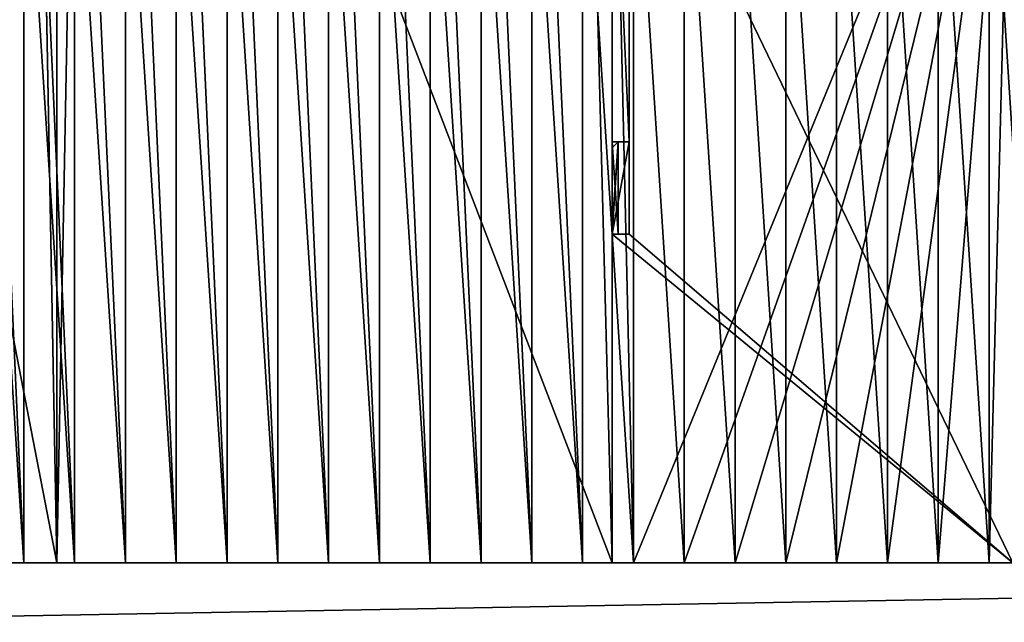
# Model space of a CAD drawing. Extents: x 22936 to 50368, y -4877 to 31080.
# Tile 190 of 256: x 45028 to 46191, y 1550 to 2261. Entities that reach past the tile are written whole.
import ezdxf

# ---------------------------------------------------------------- set-up
doc = ezdxf.new("R2010")
doc.units = 0
for name, color, linetype in [('01_GROS_OEUVRE', 251, 'CONTINUOUS'), ('04_MENUISERIES_EXT_', 40, 'CONTINUOUS'), ('08_AMENAGEMENTS_EXTERIEURS', 253, 'CONTINUOUS')]:
    doc.layers.add(name, color=color, linetype=linetype)

# ---------------------------------------------------------------- blocks, each defined once
blk = doc.blocks.new('GROUPER_15')
at = {"layer": '08_AMENAGEMENTS_EXTERIEURS'}
for p, q in [((3100.7, 1328), (3100.7, 0)), ((3100.7, 0), (2891.8, 0))]:
    blk.add_line(p, q, dxfattribs=at)
mesh = blk.add_polyface(dxfattribs=at)
corners = [(3235.1, 2624.2), (3100.7, 1328), (3052.1, 2624.2), (2891.8, 1078), (3100.7, 0), (2891.8, 0), (3051.8, 2621.8)]
mesh.append_faces([[corners[k] for k in face] for face in [(3, 4, 5)]], dxfattribs={"vtx0": -1})
mesh.append_faces([[corners[k] for k in face] for face in [(4, 2, 1)]], dxfattribs={"vtx0": -1, "vtx1": -1})
mesh.append_faces([[corners[k] for k in face] for face in [(4, 3, 6), (4, 6, 2)]], dxfattribs={"vtx0": -1, "vtx2": -1})
mesh.append_faces([[corners[k] for k in face] for face in [(0, 1, 2)]], dxfattribs={"vtx1": -1})
blk = doc.blocks.new('GROUPER_17')
at = {"layer": '08_AMENAGEMENTS_EXTERIEURS'}
blk.add_line((-3553.3, 0), (1845, 0), dxfattribs=at)
mesh = blk.add_polyface(dxfattribs=at)
corners = [(1845, 0), (-3553.3, -95.9), (-3553.3, 0), (-3532.8, -1816.2), (722.1, -694.7), (567.6, -806.5), (434, -942.6), (325.2, -1099.3), (244.4, -1272.1), (193.8, -1456), (174.8, -1645.8), (893.3, -610.5), (1076.2, -556.4), (1155.4, -537.1), (1233, -512.3), (1308.7, -482.1), (1382, -446.7), (1452.7, -406.2), (1520.3, -360.7), (1584.6, -310.7), (1645.2, -256.2), (1701.8, -197.6), (1754.2, -135.2), (1802, -69.2), (308.8, -2196.6), (412.8, -2356.5), (233.2, -2021.4), (188.1, -1836.1)]
mesh.append_faces([[corners[k] for k in face] for face in [(0, 1, 2), (22, 0, 23), (3, 24, 25)]], dxfattribs={"vtx0": -1})
mesh.append_faces([[corners[k] for k in face] for face in [(1, 0, 3), (4, 0, 11), (11, 0, 12), (12, 0, 13), (13, 0, 14), (14, 0, 15), (15, 0, 16), (16, 0, 17), (17, 0, 18), (18, 0, 19), (19, 0, 20), (20, 0, 21), (21, 0, 22), (24, 3, 26), (26, 3, 27), (27, 3, 10)]], dxfattribs={"vtx0": -1, "vtx1": -1})
mesh.append_faces([[corners[k] for k in face] for face in [(3, 0, 4)]], dxfattribs={"vtx0": -1, "vtx1": -1, "vtx2": -1})
mesh.append_faces([[corners[k] for k in face] for face in [(3, 4, 5), (3, 5, 6), (3, 6, 7), (3, 7, 8), (3, 8, 9), (3, 9, 10)]], dxfattribs={"vtx0": -1, "vtx2": -1})
blk = doc.blocks.new('GROUPER_101')
at = {"layer": '08_AMENAGEMENTS_EXTERIEURS'}
for p, q in [((2876.6, 1328), (2876.6, 0)), ((3532.7, 0), (3532.7, 1093)), ((2876.6, 0), (3532.7, 0))]:
    blk.add_line(p, q, dxfattribs=at)
mesh = blk.add_polyface(dxfattribs=at)
corners = [(2907.7, 1628), (2876.6, 0), (2876.6, 1328), (3532.7, 0), (3532.7, 1093), (3750.7, 1628), (3750.7, 1093)]
mesh.append_faces([[corners[k] for k in face] for face in [(0, 1, 2), (4, 5, 6)]], dxfattribs={"vtx0": -1})
mesh.append_faces([[corners[k] for k in face] for face in [(1, 0, 3), (3, 0, 4)]], dxfattribs={"vtx0": -1, "vtx1": -1})
mesh.append_faces([[corners[k] for k in face] for face in [(4, 0, 5)]], dxfattribs={"vtx0": -1, "vtx2": -1})
blk = doc.blocks.new('GROUPER_112')
at = {"layer": '04_MENUISERIES_EXT_'}
for p, q in [((0, 109, 220), (7, 109, 220)), ((0, 0, 220), (0, 109, 220)), ((0, 109, 220), (0, 109)), ((0, 109), (7, 109)), ((0, 109), (0, 102)), ((7, 109), (7, 0)), ((7, 0, 220), (7, 109, 220)), ((7, 109, 220), (7, 109)), ((0, 102), (0, 7)), ((0, 7, 213), (0, 102, 213)), ((0, 102, 213), (0, 102)), ((0, 7), (0, 0)), ((0, 7), (0, 7, 213)), ((0, 0), (7, 0)), ((0, 0, 220), (7, 0, 220)), ((0, 0), (0, 0, 220)), ((7, 0), (7, 0, 220))]:
    blk.add_line(p, q, dxfattribs=at)
mesh = blk.add_polyface(dxfattribs=at)
corners = [(7, 0, 220), (0, 109, 220), (0, 0, 220), (7, 109, 220)]
mesh.append_faces([[corners[k] for k in face] for face in [(0, 1, 2), (1, 0, 3)]], dxfattribs={"vtx0": -1})
mesh = blk.add_polyface(dxfattribs=at)
corners = [(0, 109, 220), (7, 109), (0, 109), (7, 109, 220)]
mesh.append_faces([[corners[k] for k in face] for face in [(0, 1, 2), (1, 0, 3)]], dxfattribs={"vtx0": -1})
mesh = blk.add_polyface(dxfattribs=at)
corners = [(7, 109), (0, 102), (0, 109), (0, 7), (0, 0), (7, 0)]
mesh.append_faces([[corners[k] for k in face] for face in [(0, 1, 2), (4, 0, 5)]], dxfattribs={"vtx0": -1})
mesh.append_faces([[corners[k] for k in face] for face in [(1, 0, 3), (3, 0, 4)]], dxfattribs={"vtx0": -1, "vtx1": -1})
mesh = blk.add_polyface(dxfattribs=at)
corners = [(0, 0, 220), (0, 7, 213), (0, 0), (0, 109, 220), (0, 102, 213), (0, 102), (0, 109), (0, 7)]
mesh.append_faces([[corners[k] for k in face] for face in [(5, 3, 6)]], dxfattribs={"vtx0": -1})
mesh.append_faces([[corners[k] for k in face] for face in [(0, 1, 2), (1, 3, 4), (4, 3, 5)]], dxfattribs={"vtx0": -1, "vtx1": -1})
mesh.append_faces([[corners[k] for k in face] for face in [(1, 0, 3)]], dxfattribs={"vtx0": -1, "vtx2": -1})
mesh.append_faces([[corners[k] for k in face] for face in [(7, 2, 1)]], dxfattribs={"vtx1": -1})
mesh = blk.add_polyface(dxfattribs=at)
corners = [(7, 109), (7, 0, 220), (7, 0), (7, 109, 220)]
mesh.append_faces([[corners[k] for k in face] for face in [(0, 1, 2), (1, 0, 3)]], dxfattribs={"vtx0": -1})
mesh = blk.add_polyface(dxfattribs=at)
corners = [(0, 102, 213), (0, 7), (0, 7, 213), (0, 102)]
mesh.append_faces([[corners[k] for k in face] for face in [(0, 1, 2), (1, 0, 3)]], dxfattribs={"vtx0": -1})
mesh = blk.add_polyface(dxfattribs=at)
corners = [(7, 0), (0, 0, 220), (0, 0), (7, 0, 220)]
mesh.append_faces([[corners[k] for k in face] for face in [(0, 1, 2), (1, 0, 3)]], dxfattribs={"vtx0": -1})
blk = doc.blocks.new('GROUPER_116')
at = {"layer": '08_AMENAGEMENTS_EXTERIEURS'}
mesh = blk.add_polyface(dxfattribs=at)
corners = [(460.5, 3331.2), (460.5, 3326.2), (94.1, 3239.9), (980.5, 3870.8), (980.5, 3518.8), (480.5, 3870.8), (1210, 3523.8), (1000.5, 3518.8), (1000.5, 3523.8), (1000.5, 3336.9), (1166, 2980.9), (1307.2, 3133.9), (1000.5, 2980.9), (980.5, 3336.9), (1116.9, 808.8), (980.5, 670.7), (980.5, 838.5), (1082, 648.6), (480.5, 3326.2), (460.5, 3076.2), (480.5, 3076.2), (480.5, 0), (980.5, 0), (460.5, 3071.2), (0, 3071.2)]
mesh.append_faces([[corners[k] for k in face] for face in [(6, 7, 8), (10, 6, 11), (15, 14, 17), (2, 23, 24)]], dxfattribs={"vtx0": -1})
mesh.append_faces([[corners[k] for k in face] for face in [(7, 13, 4), (13, 7, 9), (14, 15, 16), (18, 19, 1), (19, 18, 20), (20, 5, 21), (21, 5, 22), (22, 5, 15), (23, 2, 19)]], dxfattribs={"vtx0": -1, "vtx1": -1})
mesh.append_faces([[corners[k] for k in face] for face in [(7, 6, 9), (9, 6, 10), (15, 5, 4), (15, 4, 13), (19, 2, 1)]], dxfattribs={"vtx0": -1, "vtx1": -1, "vtx2": -1})
mesh.append_faces([[corners[k] for k in face] for face in [(20, 18, 5), (15, 13, 16)]], dxfattribs={"vtx0": -1, "vtx2": -1})
mesh.append_faces([[corners[k] for k in face] for face in [(0, 1, 2), (3, 4, 5)]], dxfattribs={"vtx1": -1})
mesh.append_faces([[corners[k] for k in face] for face in [(10, 12, 9)]], dxfattribs={"vtx2": -1})
blk = doc.blocks.new('GROUPER_5')
at = {"layer": '01_GROS_OEUVRE'}
for p, q in [((1595, 1093, 290), (1595, 0, 290)), ((900, 0, 381.4), (900, 928, 621)), ((960, 0, 381.4), (960, 928, 621)), ((1020, 0, 381.4), (1020, 928, 621)), ((1080, 0, 381.4), (1080, 928, 621)), ((1140, 0, 381.4), (1140, 928, 621)), ((1200, 0, 381.4), (1200, 928, 621)), ((1260, 0, 381.4), (1260, 928, 621)), ((1320, 0, 381.4), (1320, 928, 621)), ((1380, 0, 381.4), (1380, 928, 621)), ((1440, 0, 381.4), (1440, 928, 621)), ((1500, 0, 381.4), (1500, 928, 621)), ((1560, 0, 381.4), (1560, 928, 621)), ((1620, 0, 381.4), (1620, 928, 621)), ((1680, 0, 381.4), (1680, 928, 621)), ((1740, 0, 381.4), (1740, 928, 621)), ((1800, 0, 381.4), (1800, 928, 621)), ((1920, 0, 381.4), (1920, 928, 621)), ((1980, 0, 381.4), (1980, 928, 621)), ((2040, 0, 381.4), (2040, 928, 621)), ((1595, 497), (1615, 497)), ((1595, 497), (1595, 497, 220)), ((1595, 388, 220), (1595, 497, 220)), ((1595, 497, 220), (1615, 497, 220)), ((1615, 388, 220), (1615, 497, 220)), ((1615, 497), (1615, 497, 220)), ((1595, 388), (1615, 388)), ((1595, 388), (1595, 388, 220)), ((1595, 388, 220), (1615, 388, 220)), ((1615, 388), (1615, 388, 220)), ((900, 0, 290), (840, 0, 290)), ((840, 0, 381.4), (900, 0, 381.4)), ((900, 0, 381.4), (900, 0, 290)), ((900, 0, 381.4), (960, 0, 381.4)), ((960, 0, 290), (900, 0, 290)), ((960, 0, 381.4), (960, 0, 290)), ((960, 0, 381.4), (1020, 0, 381.4)), ((1020, 0, 290), (960, 0, 290)), ((1020, 0, 381.4), (1020, 0, 290)), ((1080, 0, 290), (1020, 0, 290)), ((1020, 0, 381.4), (1080, 0, 381.4)), ((1080, 0, 381.4), (1080, 0, 290)), ((1080, 0, 381.4), (1140, 0, 381.4)), ((1140, 0, 290), (1080, 0, 290)), ((1140, 0, 381.4), (1140, 0, 290)), ((1140, 0, 381.4), (1200, 0, 381.4)), ((1200, 0, 290), (1140, 0, 290)), ((1260, 0, 290), (1200, 0, 290)), ((1200, 0, 381.4), (1260, 0, 381.4)), ((1260, 0, 381.4), (1260, 0, 290)), ((1260, 0, 381.4), (1320, 0, 381.4)), ((1320, 0, 290), (1260, 0, 290)), ((1320, 0, 381.4), (1320, 0, 290)), ((1380, 0, 290), (1320, 0, 290)), ((1320, 0, 381.4), (1380, 0, 381.4)), ((1380, 0, 381.4), (1380, 0, 290)), ((1440, 0, 290), (1380, 0, 290)), ((1380, 0, 381.4), (1440, 0, 381.4)), ((1440, 0, 381.4), (1440, 0, 290)), ((1440, 0, 381.4), (1500, 0, 381.4)), ((1500, 0, 290), (1440, 0, 290)), ((1500, 0, 381.4), (1500, 0, 290)), ((1560, 0, 290), (1500, 0, 290)), ((1500, 0, 381.4), (1560, 0, 381.4)), ((1595, 0, 290), (1560, 0, 290)), ((1560, 0, 381.4), (1560, 0, 290)), ((1560, 0, 381.4), (1620, 0, 381.4)), ((1595, 0, 290), (1620, 0, 290)), ((1620, 0, 381.4), (1620, 0, 290)), ((1620, 0, 290), (1680, 0, 290)), ((1620, 0, 381.4), (1680, 0, 381.4)), ((1680, 0, 381.4), (1680, 0, 290)), ((1680, 0, 290), (1740, 0, 290)), ((1680, 0, 381.4), (1740, 0, 381.4)), ((1740, 0, 381.4), (1740, 0, 290)), ((1740, 0, 290), (1800, 0, 290)), ((1740, 0, 381.4), (1800, 0, 381.4)), ((1800, 0, 381.4), (1800, 0, 290)), ((1800, 0, 290), (1860, 0, 290)), ((1800, 0, 381.4), (1860, 0, 381.4)), ((1860, 0, 381.4), (1860, 0, 290)), ((1860, 0, 290), (1920, 0, 290)), ((1860, 0, 381.4), (1920, 0, 381.4)), ((1920, 0, 381.4), (1920, 0, 290)), ((1920, 0, 290), (1980, 0, 290)), ((1920, 0, 381.4), (1980, 0, 381.4)), ((1980, 0, 381.4), (1980, 0, 290)), ((1980, 0, 290), (2040, 0, 290)), ((1980, 0, 381.4), (2040, 0, 381.4)), ((2040, 0, 381.4), (2040, 0, 290)), ((2040, 0, 381.4), (2100, 0, 381.4)), ((2040, 0, 290), (2068, 0, 290))]:
    blk.add_line(p, q, dxfattribs=at)
at = {"layer": '01_GROS_OEUVRE', "color": 7}
for p, q in [((1595, 497), (1595, 939)), ((1860, 0, 381.4), (1860, 928, 621)), ((1615, 388), (1615, 497)), ((1595, 0), (1595, 388)), ((1200, 0, 381.4), (1200, 0, 290)), ((2068, 0), (1595, 0)), ((1595, 0), (1595, 0, 290))]:
    blk.add_line(p, q, dxfattribs=at)
at = {"layer": '01_GROS_OEUVRE'}
mesh = blk.add_polyface(dxfattribs=at)
corners = [(780, 0, 290), (730, 100, 290), (730, 0, 290), (0, 1178, 290), (0, 1328, 290), (0, 1278, 290), (60, 1328, 290), (730, 1078, 290), (120, 1328, 290), (180, 1328, 290), (240, 1328, 290), (300, 1328, 290), (360, 1328, 290), (420, 1328, 290), (480, 1328, 290), (540, 1328, 290), (600, 1328, 290), (660, 1328, 290), (720, 1328, 290), (780, 1328, 290), (840, 0, 290), (840, 1328, 290), (900, 0, 290), (900, 1328, 290), (960, 0, 290), (960, 1328, 290), (1020, 0, 290), (1020, 1328, 290), (1080, 0, 290), (1080, 1328, 290), (1140, 0, 290), (1140, 1328, 290), (1200, 0, 290), (1200, 1328, 290), (1260, 0, 290), (1260, 1328, 290), (1320, 0, 290), (1320, 1328, 290), (1380, 0, 290), (1380, 1328, 290), (1440, 0, 290), (1440, 1328, 290), (1500, 0, 290), (1500, 1328, 290), (1560, 0, 290), (1560, 1328, 290), (1595, 0, 290), (1595, 1093, 290), (1620, 1328, 290), (2068, 1093, 290), (1680, 1328, 290), (1740, 1328, 290), (1800, 1328, 290), (1860, 1328, 290), (1920, 1328, 290), (1980, 1328, 290), (2040, 1328, 290), (2068, 1328, 290)]
mesh.append_faces([[corners[k] for k in face] for face in [(0, 1, 2), (3, 4, 5), (56, 49, 57)]], dxfattribs={"vtx0": -1})
mesh.append_faces([[corners[k] for k in face] for face in [(4, 3, 6), (6, 7, 8), (8, 7, 9), (9, 7, 10), (10, 7, 11), (11, 7, 12), (12, 7, 13), (13, 7, 14), (14, 7, 15), (15, 7, 16), (16, 7, 17), (17, 7, 18), (18, 7, 19), (19, 20, 21), (21, 22, 23), (23, 24, 25), (25, 26, 27), (27, 28, 29), (29, 30, 31), (31, 32, 33), (33, 34, 35), (35, 36, 37), (37, 38, 39), (39, 40, 41), (41, 42, 43), (43, 44, 45), (45, 47, 48), (48, 49, 50), (50, 49, 51), (51, 49, 52), (52, 49, 53), (53, 49, 54), (54, 49, 55), (55, 49, 56)]], dxfattribs={"vtx0": -1, "vtx1": -1})
mesh.append_faces([[corners[k] for k in face] for face in [(19, 1, 0)]], dxfattribs={"vtx0": -1, "vtx1": -1, "vtx2": -1})
mesh.append_faces([[corners[k] for k in face] for face in [(6, 3, 7), (19, 7, 1), (19, 0, 20), (21, 20, 22), (23, 22, 24), (25, 24, 26), (27, 26, 28), (29, 28, 30), (31, 30, 32), (33, 32, 34), (35, 34, 36), (37, 36, 38), (39, 38, 40), (41, 40, 42), (43, 42, 44), (45, 44, 46), (45, 46, 47), (48, 47, 49)]], dxfattribs={"vtx0": -1, "vtx2": -1})
at = {"layer": '01_GROS_OEUVRE', "color": 7}
mesh = blk.add_polyface(dxfattribs=at)
corners = [(1595, 939), (1615, 497), (1595, 497), (1615, 939), (1615, 388), (2068, 1093), (1595, 1048), (1595, 1093), (1615, 1048), (1595, 388), (2068, 0), (1595, 0)]
mesh.append_faces([[corners[k] for k in face] for face in [(0, 1, 2), (5, 6, 7), (9, 10, 11)]], dxfattribs={"vtx0": -1, "color": 7})
mesh.append_faces([[corners[k] for k in face] for face in [(1, 3, 4), (6, 5, 8), (8, 5, 3), (10, 3, 5)]], dxfattribs={"vtx0": -1, "vtx1": -1, "color": 7})
mesh.append_faces([[corners[k] for k in face] for face in [(10, 4, 3)]], dxfattribs={"vtx0": -1, "vtx1": -1, "vtx2": -1, "color": 7})
mesh.append_faces([[corners[k] for k in face] for face in [(1, 0, 3), (10, 9, 4)]], dxfattribs={"vtx0": -1, "vtx2": -1, "color": 7})
at = {"layer": '01_GROS_OEUVRE', "color": 250}
mesh = blk.add_polyface(dxfattribs=at)
corners = [(1595, 0, 290), (1595, 388), (1595, 0), (1595, 388, 220), (1595, 1093, 290), (1595, 497, 220), (1595, 939, 220), (1595, 497), (1595, 1048, 220), (1595, 1048), (1595, 1093), (1595, 939)]
mesh.append_faces([[corners[k] for k in face] for face in [(0, 1, 2), (9, 4, 10)]], dxfattribs={"vtx0": -1, "color": 250})
mesh.append_faces([[corners[k] for k in face] for face in [(1, 0, 3), (4, 3, 0), (3, 4, 5), (5, 6, 7), (6, 4, 8), (8, 4, 9)]], dxfattribs={"vtx0": -1, "vtx1": -1, "color": 250})
mesh.append_faces([[corners[k] for k in face] for face in [(5, 4, 6)]], dxfattribs={"vtx0": -1, "vtx1": -1, "vtx2": -1, "color": 250})
mesh.append_faces([[corners[k] for k in face] for face in [(11, 7, 6)]], dxfattribs={"vtx1": -1, "color": 250})
at = {"layer": '01_GROS_OEUVRE'}
mesh = blk.add_polyface(dxfattribs=at)
corners = [(1620, 0, 290), (1595, 1093, 290), (1595, 0, 290), (2068, 1093, 290), (1680, 0, 290), (1740, 0, 290), (1800, 0, 290), (1860, 0, 290), (1920, 0, 290), (1980, 0, 290), (2040, 0, 290), (2068, 0, 290)]
mesh.append_faces([[corners[k] for k in face] for face in [(0, 1, 2), (3, 10, 11)]], dxfattribs={"vtx0": -1})
mesh.append_faces([[corners[k] for k in face] for face in [(1, 0, 3)]], dxfattribs={"vtx0": -1, "vtx1": -1})
mesh.append_faces([[corners[k] for k in face] for face in [(3, 0, 4), (3, 4, 5), (3, 5, 6), (3, 6, 7), (3, 7, 8), (3, 8, 9), (3, 9, 10)]], dxfattribs={"vtx0": -1, "vtx2": -1})
mesh = blk.add_polyface(dxfattribs=at)
corners = [(840, 928, 621), (900, 0, 381.4), (840, 0, 381.4), (900, 928, 621)]
mesh.append_faces([[corners[k] for k in face] for face in [(0, 1, 2), (1, 0, 3)]], dxfattribs={"vtx0": -1})
mesh = blk.add_polyface(dxfattribs=at)
corners = [(900, 928, 621), (960, 0, 381.4), (900, 0, 381.4), (960, 928, 621)]
mesh.append_faces([[corners[k] for k in face] for face in [(0, 1, 2), (1, 0, 3)]], dxfattribs={"vtx0": -1})
mesh = blk.add_polyface(dxfattribs=at)
corners = [(960, 928, 621), (1020, 0, 381.4), (960, 0, 381.4), (1020, 928, 621)]
mesh.append_faces([[corners[k] for k in face] for face in [(0, 1, 2), (1, 0, 3)]], dxfattribs={"vtx0": -1})
mesh = blk.add_polyface(dxfattribs=at)
corners = [(1020, 928, 621), (1080, 0, 381.4), (1020, 0, 381.4), (1080, 928, 621)]
mesh.append_faces([[corners[k] for k in face] for face in [(0, 1, 2), (1, 0, 3)]], dxfattribs={"vtx0": -1})
mesh = blk.add_polyface(dxfattribs=at)
corners = [(1080, 928, 621), (1140, 0, 381.4), (1080, 0, 381.4), (1140, 928, 621)]
mesh.append_faces([[corners[k] for k in face] for face in [(0, 1, 2), (1, 0, 3)]], dxfattribs={"vtx0": -1})
mesh = blk.add_polyface(dxfattribs=at)
corners = [(1140, 928, 621), (1200, 0, 381.4), (1140, 0, 381.4), (1200, 928, 621)]
mesh.append_faces([[corners[k] for k in face] for face in [(0, 1, 2), (1, 0, 3)]], dxfattribs={"vtx0": -1})
mesh = blk.add_polyface(dxfattribs=at)
corners = [(1200, 928, 621), (1260, 0, 381.4), (1200, 0, 381.4), (1260, 928, 621)]
mesh.append_faces([[corners[k] for k in face] for face in [(0, 1, 2), (1, 0, 3)]], dxfattribs={"vtx0": -1})
mesh = blk.add_polyface(dxfattribs=at)
corners = [(1260, 928, 621), (1320, 0, 381.4), (1260, 0, 381.4), (1320, 928, 621)]
mesh.append_faces([[corners[k] for k in face] for face in [(0, 1, 2), (1, 0, 3)]], dxfattribs={"vtx0": -1})
mesh = blk.add_polyface(dxfattribs=at)
corners = [(1320, 928, 621), (1380, 0, 381.4), (1320, 0, 381.4), (1380, 928, 621)]
mesh.append_faces([[corners[k] for k in face] for face in [(0, 1, 2), (1, 0, 3)]], dxfattribs={"vtx0": -1})
mesh = blk.add_polyface(dxfattribs=at)
corners = [(1380, 928, 621), (1440, 0, 381.4), (1380, 0, 381.4), (1440, 928, 621)]
mesh.append_faces([[corners[k] for k in face] for face in [(0, 1, 2), (1, 0, 3)]], dxfattribs={"vtx0": -1})
mesh = blk.add_polyface(dxfattribs=at)
corners = [(1440, 928, 621), (1500, 0, 381.4), (1440, 0, 381.4), (1500, 928, 621)]
mesh.append_faces([[corners[k] for k in face] for face in [(0, 1, 2), (1, 0, 3)]], dxfattribs={"vtx0": -1})
mesh = blk.add_polyface(dxfattribs=at)
corners = [(1500, 928, 621), (1560, 0, 381.4), (1500, 0, 381.4), (1560, 928, 621)]
mesh.append_faces([[corners[k] for k in face] for face in [(0, 1, 2), (1, 0, 3)]], dxfattribs={"vtx0": -1})
mesh = blk.add_polyface(dxfattribs=at)
corners = [(1560, 928, 621), (1620, 0, 381.4), (1560, 0, 381.4), (1620, 928, 621)]
mesh.append_faces([[corners[k] for k in face] for face in [(0, 1, 2), (1, 0, 3)]], dxfattribs={"vtx0": -1})
mesh = blk.add_polyface(dxfattribs=at)
corners = [(1620, 928, 621), (1680, 0, 381.4), (1620, 0, 381.4), (1680, 928, 621)]
mesh.append_faces([[corners[k] for k in face] for face in [(0, 1, 2), (1, 0, 3)]], dxfattribs={"vtx0": -1})
mesh = blk.add_polyface(dxfattribs=at)
corners = [(1680, 928, 621), (1740, 0, 381.4), (1680, 0, 381.4), (1740, 928, 621)]
mesh.append_faces([[corners[k] for k in face] for face in [(0, 1, 2), (1, 0, 3)]], dxfattribs={"vtx0": -1})
mesh = blk.add_polyface(dxfattribs=at)
corners = [(1740, 928, 621), (1800, 0, 381.4), (1740, 0, 381.4), (1800, 928, 621)]
mesh.append_faces([[corners[k] for k in face] for face in [(0, 1, 2), (1, 0, 3)]], dxfattribs={"vtx0": -1})
mesh = blk.add_polyface(dxfattribs=at)
corners = [(1800, 928, 621), (1860, 0, 381.4), (1800, 0, 381.4), (1860, 928, 621)]
mesh.append_faces([[corners[k] for k in face] for face in [(0, 1, 2), (1, 0, 3)]], dxfattribs={"vtx0": -1})
mesh = blk.add_polyface(dxfattribs=at)
corners = [(1860, 928, 621), (1920, 0, 381.4), (1860, 0, 381.4), (1920, 928, 621)]
mesh.append_faces([[corners[k] for k in face] for face in [(0, 1, 2), (1, 0, 3)]], dxfattribs={"vtx0": -1})
mesh = blk.add_polyface(dxfattribs=at)
corners = [(1920, 928, 621), (1980, 0, 381.4), (1920, 0, 381.4), (1980, 928, 621)]
mesh.append_faces([[corners[k] for k in face] for face in [(0, 1, 2), (1, 0, 3)]], dxfattribs={"vtx0": -1})
mesh = blk.add_polyface(dxfattribs=at)
corners = [(1980, 928, 621), (2040, 0, 381.4), (1980, 0, 381.4), (2040, 928, 621)]
mesh.append_faces([[corners[k] for k in face] for face in [(0, 1, 2), (1, 0, 3)]], dxfattribs={"vtx0": -1})
mesh = blk.add_polyface(dxfattribs=at)
corners = [(2040, 928, 621), (2100, 0, 381.4), (2040, 0, 381.4), (2100, 928, 621)]
mesh.append_faces([[corners[k] for k in face] for face in [(0, 1, 2), (1, 0, 3)]], dxfattribs={"vtx0": -1})
at = {"layer": '01_GROS_OEUVRE', "color": 251}
mesh = blk.add_polyface(dxfattribs=at)
corners = [(1615, 497, 220), (1595, 388, 220), (1595, 497, 220), (1615, 388, 220)]
mesh.append_faces([[corners[k] for k in face] for face in [(0, 1, 2), (1, 0, 3)]], dxfattribs={"vtx0": -1, "color": 251})
mesh = blk.add_polyface(dxfattribs=at)
corners = [(1615, 497, 220), (1595, 497), (1615, 497), (1595, 497, 220)]
mesh.append_faces([[corners[k] for k in face] for face in [(0, 1, 2), (1, 0, 3)]], dxfattribs={"vtx0": -1, "color": 251})
mesh = blk.add_polyface(dxfattribs=at)
corners = [(1615, 497, 220), (1615, 388), (1615, 388, 220), (1615, 497)]
mesh.append_faces([[corners[k] for k in face] for face in [(0, 1, 2), (1, 0, 3)]], dxfattribs={"vtx0": -1, "color": 251})
mesh = blk.add_polyface(dxfattribs=at)
corners = [(1595, 388, 220), (1615, 388), (1595, 388), (1615, 388, 220)]
mesh.append_faces([[corners[k] for k in face] for face in [(0, 1, 2), (1, 0, 3)]], dxfattribs={"vtx0": -1, "color": 251})
at = {"layer": '01_GROS_OEUVRE', "color": 7}
mesh = blk.add_polyface(dxfattribs=at)
corners = [(900, 0, 381.4), (840, 0, 290), (900, 0, 290), (840, 0, 381.4)]
mesh.append_faces([[corners[k] for k in face] for face in [(0, 1, 2), (1, 0, 3)]], dxfattribs={"vtx0": -1, "color": 7})
mesh = blk.add_polyface(dxfattribs=at)
corners = [(960, 0, 381.4), (900, 0, 290), (960, 0, 290), (900, 0, 381.4)]
mesh.append_faces([[corners[k] for k in face] for face in [(0, 1, 2), (1, 0, 3)]], dxfattribs={"vtx0": -1, "color": 7})
mesh = blk.add_polyface(dxfattribs=at)
corners = [(1020, 0, 381.4), (960, 0, 290), (1020, 0, 290), (960, 0, 381.4)]
mesh.append_faces([[corners[k] for k in face] for face in [(0, 1, 2), (1, 0, 3)]], dxfattribs={"vtx0": -1, "color": 7})
mesh = blk.add_polyface(dxfattribs=at)
corners = [(1080, 0, 381.4), (1020, 0, 290), (1080, 0, 290), (1020, 0, 381.4)]
mesh.append_faces([[corners[k] for k in face] for face in [(0, 1, 2), (1, 0, 3)]], dxfattribs={"vtx0": -1, "color": 7})
mesh = blk.add_polyface(dxfattribs=at)
corners = [(1140, 0, 381.4), (1080, 0, 290), (1140, 0, 290), (1080, 0, 381.4)]
mesh.append_faces([[corners[k] for k in face] for face in [(0, 1, 2), (1, 0, 3)]], dxfattribs={"vtx0": -1, "color": 7})
mesh = blk.add_polyface(dxfattribs=at)
corners = [(1200, 0, 381.4), (1140, 0, 290), (1200, 0, 290), (1140, 0, 381.4)]
mesh.append_faces([[corners[k] for k in face] for face in [(0, 1, 2), (1, 0, 3)]], dxfattribs={"vtx0": -1, "color": 7})
mesh = blk.add_polyface(dxfattribs=at)
corners = [(1260, 0, 381.4), (1200, 0, 290), (1260, 0, 290), (1200, 0, 381.4)]
mesh.append_faces([[corners[k] for k in face] for face in [(0, 1, 2), (1, 0, 3)]], dxfattribs={"vtx0": -1, "color": 7})
mesh = blk.add_polyface(dxfattribs=at)
corners = [(1320, 0, 381.4), (1260, 0, 290), (1320, 0, 290), (1260, 0, 381.4)]
mesh.append_faces([[corners[k] for k in face] for face in [(0, 1, 2), (1, 0, 3)]], dxfattribs={"vtx0": -1, "color": 7})
mesh = blk.add_polyface(dxfattribs=at)
corners = [(1380, 0, 381.4), (1320, 0, 290), (1380, 0, 290), (1320, 0, 381.4)]
mesh.append_faces([[corners[k] for k in face] for face in [(0, 1, 2), (1, 0, 3)]], dxfattribs={"vtx0": -1, "color": 7})
mesh = blk.add_polyface(dxfattribs=at)
corners = [(1440, 0, 381.4), (1380, 0, 290), (1440, 0, 290), (1380, 0, 381.4)]
mesh.append_faces([[corners[k] for k in face] for face in [(0, 1, 2), (1, 0, 3)]], dxfattribs={"vtx0": -1, "color": 7})
mesh = blk.add_polyface(dxfattribs=at)
corners = [(1500, 0, 381.4), (1440, 0, 290), (1500, 0, 290), (1440, 0, 381.4)]
mesh.append_faces([[corners[k] for k in face] for face in [(0, 1, 2), (1, 0, 3)]], dxfattribs={"vtx0": -1, "color": 7})
mesh = blk.add_polyface(dxfattribs=at)
corners = [(1560, 0, 381.4), (1500, 0, 290), (1560, 0, 290), (1500, 0, 381.4)]
mesh.append_faces([[corners[k] for k in face] for face in [(0, 1, 2), (1, 0, 3)]], dxfattribs={"vtx0": -1, "color": 7})
mesh = blk.add_polyface(dxfattribs=at)
corners = [(1620, 0, 381.4), (1595, 0, 290), (1620, 0, 290), (1560, 0, 381.4), (1560, 0, 290)]
mesh.append_faces([[corners[k] for k in face] for face in [(0, 1, 2), (1, 3, 4)]], dxfattribs={"vtx0": -1, "color": 7})
mesh.append_faces([[corners[k] for k in face] for face in [(3, 1, 0)]], dxfattribs={"vtx0": -1, "vtx1": -1, "color": 7})
at = {"layer": '01_GROS_OEUVRE', "color": 250}
mesh = blk.add_polyface(dxfattribs=at)
corners = [(2068, 0, 290), (1595, 0), (2068, 0), (2040, 0, 290), (1620, 0, 290), (1595, 0, 290), (1680, 0, 290), (1920, 0, 290), (1980, 0, 290), (1860, 0, 290), (1800, 0, 290), (1740, 0, 290)]
mesh.append_faces([[corners[k] for k in face] for face in [(0, 1, 2), (1, 4, 5), (7, 3, 8), (6, 10, 11)]], dxfattribs={"vtx0": -1, "color": 250})
mesh.append_faces([[corners[k] for k in face] for face in [(4, 1, 6)]], dxfattribs={"vtx0": -1, "vtx1": -1, "color": 250})
mesh.append_faces([[corners[k] for k in face] for face in [(6, 1, 7), (7, 1, 3)]], dxfattribs={"vtx0": -1, "vtx1": -1, "vtx2": -1, "color": 250})
mesh.append_faces([[corners[k] for k in face] for face in [(1, 0, 3), (6, 7, 9), (6, 9, 10)]], dxfattribs={"vtx0": -1, "vtx2": -1, "color": 250})
at = {"layer": '01_GROS_OEUVRE', "color": 7}
mesh = blk.add_polyface(dxfattribs=at)
corners = [(1680, 0, 381.4), (1620, 0, 290), (1680, 0, 290), (1620, 0, 381.4)]
mesh.append_faces([[corners[k] for k in face] for face in [(0, 1, 2), (1, 0, 3)]], dxfattribs={"vtx0": -1, "color": 7})
mesh = blk.add_polyface(dxfattribs=at)
corners = [(1740, 0, 381.4), (1680, 0, 290), (1740, 0, 290), (1680, 0, 381.4)]
mesh.append_faces([[corners[k] for k in face] for face in [(0, 1, 2), (1, 0, 3)]], dxfattribs={"vtx0": -1, "color": 7})
mesh = blk.add_polyface(dxfattribs=at)
corners = [(1800, 0, 381.4), (1740, 0, 290), (1800, 0, 290), (1740, 0, 381.4)]
mesh.append_faces([[corners[k] for k in face] for face in [(0, 1, 2), (1, 0, 3)]], dxfattribs={"vtx0": -1, "color": 7})
mesh = blk.add_polyface(dxfattribs=at)
corners = [(1860, 0, 381.4), (1800, 0, 290), (1860, 0, 290), (1800, 0, 381.4)]
mesh.append_faces([[corners[k] for k in face] for face in [(0, 1, 2), (1, 0, 3)]], dxfattribs={"vtx0": -1, "color": 7})
mesh = blk.add_polyface(dxfattribs=at)
corners = [(1920, 0, 381.4), (1860, 0, 290), (1920, 0, 290), (1860, 0, 381.4)]
mesh.append_faces([[corners[k] for k in face] for face in [(0, 1, 2), (1, 0, 3)]], dxfattribs={"vtx0": -1, "color": 7})
mesh = blk.add_polyface(dxfattribs=at)
corners = [(1980, 0, 381.4), (1920, 0, 290), (1980, 0, 290), (1920, 0, 381.4)]
mesh.append_faces([[corners[k] for k in face] for face in [(0, 1, 2), (1, 0, 3)]], dxfattribs={"vtx0": -1, "color": 7})
mesh = blk.add_polyface(dxfattribs=at)
corners = [(2040, 0, 381.4), (1980, 0, 290), (2040, 0, 290), (1980, 0, 381.4)]
mesh.append_faces([[corners[k] for k in face] for face in [(0, 1, 2), (1, 0, 3)]], dxfattribs={"vtx0": -1, "color": 7})
mesh = blk.add_polyface(dxfattribs=at)
corners = [(2100, 0, 381.4), (2069.4, 0, 290), (2100, 0, 290), (2068, 0, 290), (2040, 0, 381.4), (2040, 0, 290)]
mesh.append_faces([[corners[k] for k in face] for face in [(0, 1, 2), (3, 4, 5)]], dxfattribs={"vtx0": -1, "color": 7})
mesh.append_faces([[corners[k] for k in face] for face in [(1, 0, 3), (4, 3, 0)]], dxfattribs={"vtx0": -1, "vtx1": -1, "color": 7})

msp = doc.modelspace()

# ---------------------------------------------------------------- block references
at = {"layer": '01_GROS_OEUVRE', "color": 7}
msp.add_blockref('GROUPER_5', (44133.2, 1619.9), dxfattribs=at)
at = {"layer": '04_MENUISERIES_EXT_', "color": 251}
msp.add_blockref('GROUPER_112', (45728.2, 2007.9), dxfattribs=at)
at = {"layer": '08_AMENAGEMENTS_EXTERIEURS', "color": 54}
msp.add_blockref('GROUPER_17', (46706.2, 1619.9), dxfattribs=at)
at = {"layer": '08_AMENAGEMENTS_EXTERIEURS', "color": 254}
for name, p in [('GROUPER_15', (41971.4, 1619.9)), ('GROUPER_101', (42195.5, 1619.9))]:
    msp.add_blockref(name, p, dxfattribs=at)
at = {"layer": '08_AMENAGEMENTS_EXTERIEURS', "color": 7}
msp.add_blockref('GROUPER_116', (45720.7, 1619.9), dxfattribs=at)

doc.saveas('drawing.dxf')
